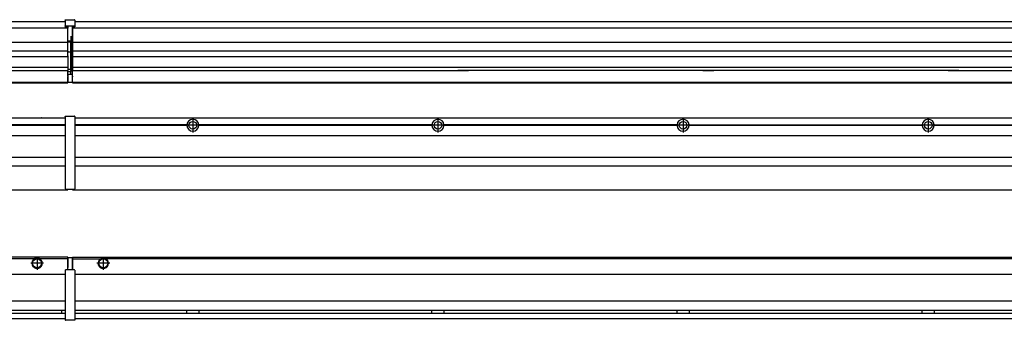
# Model space of a CAD drawing. Header units: inches. Extents: x -381 to 6045, y -418 to 176.
# Tile 20 of 26: x 2029 to 2832, y -171 to 73. Entities that reach past the tile are written whole.
import ezdxf

# ---------------------------------------------------------------- set-up
doc = ezdxf.new("R2010")
doc.units = ezdxf.units.IN
doc.linetypes.add('DOT_CENTER', pattern=[14, 12, -1, 0, -1])
doc.layers.add('1', color=7, linetype='Continuous')

# ---------------------------------------------------------------- blocks, each defined once
blk = doc.blocks.new('Modulo_izq__L-KT___14', base_point=(624.37, -70.93))
at = {"color": 7, "linetype": 'Continuous'}
for p, q in [((658.43, -6.53), (2065.93, -6.53)), ((2039.18, -6.53), (2039.23, -6.48)), ((2039.23, -6.48), (2046.63, -6.48)), ((2046.68, -6.53), (2046.63, -6.48)), ((2065.93, -5.28), (2065.94, -5.21)), ((2065.93, -5.28), (2065.93, -5.53)), ((2065.93, -5.53), (2065.93, -44.21)), ((2065.94, -5.21), (2065.95, -5.18)), ((2065.95, -5.18), (2065.97, -5.14)), ((2065.97, -5.14), (2066, -5.1)), ((2066, -5.1), (2066.04, -5.07)), ((2066.04, -5.07), (2066.09, -5.04)), ((2066.09, -5.04), (2066.11, -5.04)), ((2066.11, -5.04), (2066.18, -5.03)), ((2066.18, -5.03), (2073.38, -5.03)), ((2073.45, -5.04), (2073.38, -5.03)), ((2073.47, -5.04), (2073.45, -5.04)), ((2073.51, -5.07), (2073.47, -5.04)), ((2073.55, -5.1), (2073.51, -5.07)), ((2073.59, -5.14), (2073.55, -5.1)), ((2073.61, -5.18), (2073.59, -5.14)), ((2073.62, -5.21), (2073.61, -5.18)), ((2073.63, -5.28), (2073.62, -5.21)), ((2073.63, -5.28), (2073.63, -5.53)), ((2073.63, -5.53), (2073.63, -44.21)), ((2065.93, -12.23), (1974.82, -12.23)), ((2065.93, -12.83), (1974.82, -12.83)), ((2065.93, -12.53), (1974.83, -12.53)), ((658.43, -20.78), (2065.93, -20.78)), ((658.43, -38.53), (2065.93, -38.53)), ((658.43, -45.53), (2065.93, -45.53)), ((2065.93, -44.21), (2065.93, -44.52)), ((2065.93, -44.52), (2065.94, -44.54)), ((2065.93, -44.52), (2065.93, -55.19)), ((2073.63, -44.52), (2073.62, -44.54)), ((2073.63, -44.21), (2073.63, -44.52)), ((2073.63, -44.52), (2073.63, -55.19)), ((2065.93, -55.19), (2065.94, -55.22)), ((2065.93, -55.19), (2065.93, -55.71)), ((2065.93, -55.71), (2065.93, -64.03)), ((2073.63, -55.19), (2073.62, -55.22)), ((2073.63, -55.19), (2073.63, -55.71)), ((2073.63, -55.71), (2073.63, -64.03)), ((2065.93, -64.03), (2065.93, -64.28)), ((2073.63, -64.03), (2073.63, -64.28)), ((658.43, -65.03), (2067.93, -65.03)), ((2065.93, -64.28), (2065.94, -64.34)), ((2065.94, -64.34), (2065.95, -64.37)), ((2065.95, -64.37), (2065.97, -64.41)), ((2065.97, -64.41), (2066, -64.45)), ((2066, -64.45), (2066.04, -64.49)), ((2066.04, -64.49), (2066.09, -64.51)), ((2066.09, -64.51), (2066.11, -64.52)), ((2066.11, -64.52), (2066.18, -64.53)), ((2066.18, -64.53), (2073.38, -64.53)), ((2067.93, -64.53), (2067.93, -65.03)), ((2073.45, -64.52), (2073.38, -64.53)), ((2073.47, -64.51), (2073.45, -64.52)), ((2073.51, -64.49), (2073.47, -64.51)), ((2073.55, -64.45), (2073.51, -64.49)), ((2073.59, -64.41), (2073.55, -64.45)), ((2073.61, -64.37), (2073.59, -64.41)), ((2073.62, -64.34), (2073.61, -64.37)), ((2073.63, -64.28), (2073.62, -64.34))]:
    blk.add_line(p, q, dxfattribs=at)
blk = doc.blocks.new('Modulos_intermedio__FL-14___18', base_point=(2071.93, -65.03))
at = {"color": 7, "linetype": 'Continuous'}
for p, q in [((2073.63, -6.53), (3465.93, -6.53)), ((2093.18, -6.53), (2093.23, -6.48)), ((2093.23, -6.48), (2100.63, -6.48)), ((2100.68, -6.53), (2100.63, -6.48)), ((2165.04, -12.23), (2073.63, -12.23)), ((2165.03, -12.53), (2073.63, -12.53)), ((2165.04, -12.83), (2073.63, -12.83)), ((2165.03, -12.53), (2165.04, -12.23)), ((2165.04, -12.83), (2165.03, -12.53)), ((2167.2, -10.95), (2167.2, -10.96)), ((2167.2, -14.09), (2167.2, -14.1)), ((2365.04, -12.23), (2174.82, -12.23)), ((2174.82, -12.23), (2174.83, -12.53)), ((2174.83, -12.53), (2174.82, -12.83)), ((2365.04, -12.83), (2174.82, -12.83)), ((2365.03, -12.53), (2174.83, -12.53)), ((2365.03, -12.53), (2365.04, -12.23)), ((2365.04, -12.83), (2365.03, -12.53)), ((2565.04, -12.23), (2374.82, -12.23)), ((2374.82, -12.23), (2374.83, -12.53)), ((2374.83, -12.53), (2374.82, -12.83)), ((2565.04, -12.83), (2374.82, -12.83)), ((2565.03, -12.53), (2374.83, -12.53)), ((2565.03, -12.53), (2565.04, -12.23)), ((2565.04, -12.83), (2565.03, -12.53)), ((2574.82, -12.23), (2574.83, -12.53)), ((2574.82, -12.23), (2765.04, -12.23)), ((2574.83, -12.53), (2574.82, -12.83)), ((2765.04, -12.83), (2574.82, -12.83)), ((2765.03, -12.53), (2574.83, -12.53)), ((2765.03, -12.53), (2765.04, -12.23)), ((2765.04, -12.83), (2765.03, -12.53)), ((2774.82, -12.23), (2965.04, -12.23)), ((2774.82, -12.23), (2774.83, -12.53)), ((2774.83, -12.53), (2774.82, -12.83)), ((2965.04, -12.83), (2774.82, -12.83)), ((2965.03, -12.53), (2774.83, -12.53)), ((2073.63, -20.78), (3465.93, -20.78)), ((2073.63, -38.53), (3465.93, -38.53)), ((2073.63, -45.53), (3465.93, -45.53)), ((2071.93, -64.53), (2071.93, -65.03)), ((2071.93, -65.03), (3467.93, -65.03))]:
    blk.add_line(p, q, dxfattribs=at)
for centre in [(2169.93, -12.53), (2369.93, -12.53), (2569.93, -12.53), (2769.93, -12.53)]:
    blk.add_circle(centre, 3.15, dxfattribs=at)
for centre, start, end in [((2169.93, -12.53), 3.5101, 176.4899), ((2369.93, -12.53), 3.5101, 176.4899), ((2569.93, -12.53), 3.5101, 176.4899), ((2769.93, -12.53), 3.5101, 176.4899), ((2169.93, -12.53), 183.51008, 356.48992), ((2369.93, -12.53), 183.51008, 356.48992), ((2569.93, -12.53), 183.51008, 356.48992), ((2769.93, -12.53), 183.51008, 356.48992)]:
    blk.add_arc(centre, 4.9, start, end, dxfattribs=at)
at = {"layer": '1', "color": 2, "linetype": 'DOT_CENTER'}
for p, q in [((2169.93, -6.63), (2169.93, -18.43)), ((2369.93, -6.63), (2369.93, -18.43)), ((2569.93, -6.63), (2569.93, -18.43)), ((2769.93, -6.63), (2769.93, -18.43)), ((2175.83, -12.53), (2164.03, -12.53)), ((2174.08, -12.53), (2165.78, -12.53)), ((2169.93, -8.38), (2169.93, -16.68)), ((2375.83, -12.53), (2364.03, -12.53)), ((2374.08, -12.53), (2365.78, -12.53)), ((2369.93, -8.38), (2369.93, -16.68)), ((2575.83, -12.53), (2564.03, -12.53)), ((2574.08, -12.53), (2565.78, -12.53)), ((2569.93, -8.38), (2569.93, -16.68)), ((2775.83, -12.53), (2764.03, -12.53)), ((2774.08, -12.53), (2765.78, -12.53)), ((2769.93, -8.38), (2769.93, -16.68))]:
    blk.add_line(p, q, dxfattribs=at)
blk = doc.blocks.new('L-50__19', base_point=(624.37, -92.97))
for name, p in [('Modulo_izq__L-KT___14', (624.37, -70.93)), ('Modulos_intermedio__FL-14___18', (2071.93, -65.03))]:
    blk.add_blockref(name, p)
blk = doc.blocks.new('Alzado2', base_point=(2899, -49))
blk.add_blockref('L-50__19', (624.37, -92.97))
blk = doc.blocks.new('Modulo_izq__L-KT___25', base_point=(624.37, 21.98))
at = {"color": 7, "linetype": 'Continuous'}
for p, q in [((2065.94, 73.22), (2065.93, 73.16)), ((2065.93, 73.16), (2065.94, 73.22)), ((2065.93, 73.16), (2065.93, 68.34)), ((2065.94, 73.3), (2065.95, 73.32)), ((2065.94, 73.22), (2065.94, 73.3)), ((2065.95, 73.32), (2065.97, 73.36)), ((2065.97, 73.36), (2066, 73.4)), ((2066, 73.4), (2066.04, 73.44)), ((2066.04, 73.44), (2066.09, 73.46)), ((2066.09, 73.46), (2066.11, 73.47)), ((2066.11, 73.47), (2066.18, 73.48)), ((2066.18, 73.48), (2073.38, 73.48)), ((2073.45, 73.47), (2073.38, 73.48)), ((2073.47, 73.46), (2073.45, 73.47)), ((2073.51, 73.44), (2073.47, 73.46)), ((2073.55, 73.4), (2073.51, 73.44)), ((2073.59, 73.36), (2073.55, 73.4)), ((2073.61, 73.32), (2073.59, 73.36)), ((2073.62, 73.3), (2073.61, 73.32)), ((2073.62, 73.22), (2073.62, 73.3)), ((2073.62, 73.22), (2073.63, 73.16)), ((2073.63, 73.16), (2073.62, 73.22)), ((2073.63, 73.16), (2073.63, 68.34)), ((658.43, 71.98), (2065.93, 71.98)), ((778.93, 66.98), (2067.93, 66.98)), ((2065.93, 68.34), (2065.94, 68.4)), ((2065.93, 68.34), (2065.93, 68.23)), ((2065.93, 68.23), (2065.94, 68.3)), ((2065.93, 68.23), (2065.93, 67.98)), ((2065.93, 67.98), (2065.93, 67.73)), ((2065.94, 67.66), (2065.93, 67.73)), ((2065.94, 68.3), (2065.95, 68.32)), ((2065.95, 67.63), (2065.94, 67.66)), ((2065.95, 68.32), (2065.97, 68.36)), ((2065.97, 67.59), (2065.95, 67.63)), ((2066, 68.4), (2065.97, 68.36)), ((2065.97, 68.36), (2066, 68.4)), ((2066, 67.55), (2065.97, 67.59)), ((2066, 68.4), (2066.04, 68.44)), ((2066.04, 67.52), (2066, 67.55)), ((2066.09, 68.46), (2066.04, 68.44)), ((2066.04, 68.44), (2066.09, 68.46)), ((2066.09, 67.49), (2066.04, 67.52)), ((2066.09, 68.46), (2066.11, 68.47)), ((2066.11, 67.49), (2066.09, 67.49)), ((2066.11, 68.47), (2066.18, 68.48)), ((2066.18, 67.48), (2066.11, 67.49)), ((2066.18, 68.48), (2073.38, 68.48)), ((2066.18, 67.48), (2067.93, 67.48)), ((2067.93, 67.98), (2067.93, 66.98)), ((2067.93, 66.98), (2067.93, 66.48)), ((2067.93, 55.41), (2067.93, 66.48)), ((2071.63, 67.98), (2071.63, 60.45)), ((2071.63, 67.48), (2073.38, 67.48)), ((2073.45, 68.47), (2073.38, 68.48)), ((2073.38, 67.48), (2073.45, 67.49)), ((2073.47, 68.46), (2073.45, 68.47)), ((2073.45, 67.49), (2073.47, 67.49)), ((2073.47, 68.46), (2073.51, 68.44)), ((2073.51, 68.44), (2073.47, 68.46)), ((2073.47, 67.49), (2073.51, 67.52)), ((2073.55, 68.4), (2073.51, 68.44)), ((2073.51, 67.52), (2073.55, 67.55)), ((2073.55, 68.4), (2073.59, 68.36)), ((2073.59, 68.36), (2073.55, 68.4)), ((2073.55, 67.55), (2073.59, 67.59)), ((2073.61, 68.32), (2073.59, 68.36)), ((2073.59, 67.59), (2073.61, 67.63)), ((2073.62, 68.3), (2073.61, 68.32)), ((2073.61, 67.63), (2073.62, 67.66)), ((2073.63, 68.34), (2073.62, 68.4)), ((2073.63, 68.23), (2073.62, 68.3)), ((2073.62, 67.66), (2073.63, 67.73)), ((2073.63, 68.34), (2073.63, 68.23)), ((2073.63, 68.23), (2073.63, 67.98)), ((2073.63, 67.98), (2073.63, 67.73)), ((2071.63, 59.45), (2070.18, 59.45)), ((2070.43, 59.45), (2070.43, 56.5)), ((2070.43, 56.25), (2070.43, 56.5)), ((2071.63, 60.45), (2071.93, 60.37)), ((2071.63, 59.45), (2071.93, 59.53)), ((2071.63, 59.3), (2071.63, 59.45)), ((2071.63, 46.98), (2071.63, 59.3)), ((808.17, 55.16), (2067.93, 55.16)), ((2070.18, 56), (2067.93, 56)), ((2067.93, 55.5), (2070.18, 55.5)), ((2067.93, 55.41), (2067.93, 55.16)), ((2067.93, 47.79), (2067.93, 55.16)), ((2070.18, 55.5), (2070.18, 46.98)), ((2070.43, 56.2), (2070.42, 56.21)), ((2070.43, 56.2), (2070.43, 55.5)), ((2070.43, 46.98), (2070.43, 55.5)), ((2067.93, 47.79), (808.17, 47.79)), ((808.17, 43.42), (2067.93, 43.42)), ((2067.93, 47.79), (2067.93, 47.54)), ((2067.93, 43.92), (2067.93, 47.54)), ((2070.18, 46.98), (2067.93, 46.98)), ((2067.93, 43.92), (2067.93, 43.42)), ((2067.93, 43.42), (2067.93, 42.42)), ((2067.93, 42.42), (2067.93, 36.15)), ((2070.18, 46.98), (2070.43, 46.98)), ((2070.43, 46.98), (2071.63, 46.98)), ((2070.43, 33.98), (2070.43, 46.98)), ((2071.63, 32.59), (2071.63, 46.98)), ((2071.93, 46.98), (2071.63, 46.98)), ((779.15, 32.19), (2067.93, 32.19)), ((2067.93, 34.48), (794.43, 34.48)), ((2067.93, 36.15), (2067.93, 34.48)), ((2067.93, 34.48), (2067.93, 34.38)), ((2067.93, 34.38), (2067.93, 32.19)), ((2070.18, 32.98), (2067.93, 32.98)), ((2067.93, 32.19), (2067.93, 32.16)), ((2067.93, 30.58), (2067.93, 32.16)), ((2070.43, 32.73), (2070.43, 33.98)), ((2070.43, 32.73), (2070.43, 31.98)), ((2071.63, 31.93), (2071.63, 32.59)), ((2067.88, 30.58), (2067.93, 30.58)), ((2067.88, 27.48), (2067.88, 30.58)), ((2067.88, 28.47), (2067.93, 28.48)), ((2067.88, 27.48), (2067.93, 27.48)), ((2067.88, 27.48), (2067.88, 27.05)), ((2067.88, 22.98), (2067.88, 27.05)), ((2070.18, 30.91), (2067.93, 30.91)), ((2067.93, 29), (2067.93, 30.58)), ((2067.93, 29), (2067.93, 22.98)), ((2067.93, 29), (2070.18, 29)), ((2070.18, 30.91), (2070.27, 30.89)), ((2070.18, 29), (2071.63, 29)), ((2070.27, 30.89), (2070.35, 30.84)), ((2070.35, 30.84), (2070.41, 30.76)), ((2070.41, 30.76), (2070.43, 30.66)), ((2070.43, 30.66), (2070.43, 31.98)), ((2070.43, 31.93), (2071.63, 31.93)), ((2070.43, 29), (2070.43, 30.66)), ((2071.93, 28.08), (2071.38, 27.94)), ((2071.63, 31.93), (2071.93, 31.85)), ((2071.63, 31.93), (2071.63, 30.33)), ((2071.63, 30.33), (2071.63, 29)), ((2071.93, 28.92), (2071.63, 29)), ((2071.63, 28), (2071.63, 22.98)), ((658.43, 22.48), (2067.88, 22.48)), ((658.43, 21.98), (2067.88, 21.98)), ((2067.93, 23.48), (2067.88, 23.49)), ((2067.88, 22.98), (2067.88, 22.48)), ((2067.88, 22.23), (2067.88, 22.48)), ((2067.88, 22.23), (2067.88, 21.98)), ((2067.93, 22.98), (2067.93, 22.48)), ((2067.93, 22.48), (2071.38, 22.48)), ((2071.63, 23.83), (2071.93, 23.91)), ((2071.63, 22.98), (2071.63, 22.73))]:
    blk.add_line(p, q, dxfattribs=at)
for centre, start, end in [((2070.18, 56.25), 270, 0), ((2070.18, 32.73), 0, 90), ((2071.38, 22.73), 270, 0)]:
    blk.add_arc(centre, 0.25, start, end, dxfattribs=at)
blk = doc.blocks.new('Modulos_intermedio__FL-14___29', base_point=(2071.93, 21.98))
at = {"color": 7, "linetype": 'Continuous'}
for p, q in [((2071.93, 67.48), (2071.93, 66.99)), ((2071.93, 66.99), (2071.93, 66.98)), ((2071.93, 66.98), (2071.93, 66.48)), ((2071.93, 66.98), (3467.93, 66.98)), ((2071.93, 66.48), (2071.93, 55.41)), ((2073.63, 71.98), (3465.93, 71.98)), ((2071.93, 55.41), (2071.93, 55.16)), ((2071.93, 55.16), (3467.93, 55.16)), ((2071.93, 55.16), (2071.93, 47.79)), ((3467.93, 47.79), (2071.93, 47.79)), ((2071.93, 47.79), (2071.93, 47.54)), ((2071.93, 47.54), (2071.93, 43.92)), ((2071.93, 43.92), (2071.93, 43.42)), ((2071.93, 43.42), (3467.93, 43.42)), ((2071.93, 43.42), (2071.93, 42.42)), ((2071.93, 42.42), (2071.93, 36.15)), ((2071.93, 36.15), (2071.93, 34.48)), ((3467.93, 34.48), (2071.93, 34.48)), ((2071.93, 34.48), (2071.93, 34.38)), ((2071.93, 34.38), (2071.93, 32.19)), ((2071.93, 32.19), (2071.93, 32.16)), ((2071.93, 32.19), (2386.18, 32.19)), ((2071.93, 27.48), (2071.93, 32.16)), ((2394.93, 32.19), (2386.18, 32.19)), ((2386.18, 32.19), (2386.18, 32.18)), ((2386.18, 32.18), (2394.93, 32.18)), ((2386.18, 32.18), (2386.18, 32.16)), ((2386.18, 32.16), (2394.93, 32.16)), ((2394.93, 32.19), (2394.93, 32.18)), ((2586.18, 32.19), (2394.93, 32.19)), ((2394.93, 32.18), (2394.93, 32.16)), ((2594.93, 32.19), (2586.18, 32.19)), ((2586.18, 32.19), (2586.18, 32.18)), ((2586.18, 32.18), (2586.18, 32.16)), ((2586.18, 32.18), (2594.93, 32.18)), ((2586.18, 32.16), (2594.93, 32.16)), ((2594.93, 32.19), (2594.93, 32.18)), ((2786.18, 32.19), (2594.93, 32.19)), ((2594.93, 32.18), (2594.93, 32.16)), ((2794.93, 32.19), (2786.18, 32.19)), ((2786.18, 32.19), (2786.18, 32.18)), ((2786.18, 32.18), (2786.18, 32.16)), ((2786.18, 32.18), (2794.93, 32.18)), ((2786.18, 32.16), (2794.93, 32.16)), ((2794.93, 32.19), (2794.93, 32.18)), ((2794.93, 32.19), (3467.93, 32.19)), ((2794.93, 32.18), (2794.93, 32.16)), ((2071.93, 27.48), (2071.93, 27.05)), ((2071.93, 22.98), (2071.93, 27.05)), ((2071.93, 22.98), (2071.93, 22.48)), ((2071.93, 22.48), (2071.93, 22.23)), ((2071.93, 22.48), (3467.88, 22.48)), ((2071.93, 22.23), (2071.93, 21.98)), ((2071.93, 21.98), (3467.88, 21.98))]:
    blk.add_line(p, q, dxfattribs=at)
blk = doc.blocks.new('L-50__30', base_point=(624.37, 21.97))
for name, p in [('Modulo_izq__L-KT___25', (624.37, 21.98)), ('Modulos_intermedio__FL-14___29', (2071.93, 21.98))]:
    blk.add_blockref(name, p)
blk = doc.blocks.new('Inferior2', base_point=(2899, 47.73))
blk.add_blockref('L-50__30', (624.37, 21.97))
blk = doc.blocks.new('Modulo_izq__L-KT___36', base_point=(624.37, -171.48))
at = {"color": 7, "linetype": 'Continuous'}
for p, q in [((2067.88, -119.98), (783.35, -119.98)), ((2067.88, -121.48), (2067.88, -119.98)), ((2071.38, -120.48), (2067.93, -120.48)), ((2067.93, -120.48), (2067.93, -120.98)), ((2040.52, -121.48), (808.84, -121.48)), ((2041.47, -120.98), (2040.52, -121.48)), ((2042.93, -120.73), (2041.47, -120.98)), ((2044.38, -120.98), (2042.93, -120.73)), ((2045.34, -121.48), (2044.38, -120.98)), ((2067.88, -121.48), (2045.34, -121.48)), ((2067.93, -121.48), (2067.88, -121.49)), ((2067.88, -128.58), (2067.88, -121.48)), ((2067.93, -122.48), (2067.88, -122.49)), ((2067.88, -126.47), (2067.93, -126.48)), ((2067.93, -120.98), (2067.93, -128.58)), ((2071.63, -120.73), (2071.63, -120.98)), ((2071.63, -120.98), (2071.63, -129.98)), ((2071.63, -121.83), (2071.93, -121.91)), ((781.38, -133.98), (2065.93, -133.98)), ((2065.93, -130.73), (2065.94, -130.66)), ((2065.93, -130.73), (2065.93, -130.98)), ((2065.93, -130.98), (2065.93, -170.98)), ((2065.94, -130.66), (2065.95, -130.63)), ((2065.95, -130.63), (2065.97, -130.59)), ((2065.97, -130.59), (2066, -130.55)), ((2066, -130.55), (2066.04, -130.52)), ((2066.04, -130.52), (2066.09, -130.49)), ((2066.09, -130.49), (2066.11, -130.49)), ((2066.11, -130.49), (2066.18, -130.48)), ((2067.93, -130.48), (2066.18, -130.48)), ((2067.93, -128.58), (2067.88, -128.58)), ((2067.93, -130.48), (2067.93, -128.58)), ((2071.63, -130.48), (2067.93, -130.48)), ((2071.63, -128.93), (2071.93, -129.01)), ((2071.63, -129.98), (2071.63, -130.26)), ((2071.63, -130.26), (2071.63, -130.48)), ((2073.38, -130.48), (2071.63, -130.48)), ((2073.45, -130.49), (2073.38, -130.48)), ((2073.47, -130.49), (2073.45, -130.49)), ((2073.51, -130.52), (2073.47, -130.49)), ((2073.55, -130.55), (2073.51, -130.52)), ((2073.59, -130.59), (2073.55, -130.55)), ((2073.61, -130.63), (2073.59, -130.59)), ((2073.62, -130.66), (2073.61, -130.63)), ((2073.63, -130.73), (2073.62, -130.66)), ((2073.63, -130.73), (2073.63, -130.98)), ((2073.63, -130.98), (2073.63, -170.98)), ((2065.93, -155.98), (781.38, -155.98)), ((779.68, -165.73), (2065.93, -165.73)), ((781.22, -163.23), (2065.93, -163.23)), ((2062.99, -163.4), (2062.93, -163.65)), ((2062.93, -163.65), (2062.93, -164.16)), ((2062.93, -164.16), (2062.93, -165.24)), ((2062.93, -165.24), (2062.99, -165.55)), ((2063.21, -163.23), (2062.99, -163.4)), ((2062.99, -165.55), (2063.21, -165.73)), ((658.43, -169.98), (2065.93, -169.98)), ((2065.93, -170.98), (2065.93, -171.23)), ((2065.93, -171.23), (2065.94, -171.3)), ((2065.94, -171.3), (2065.95, -171.32)), ((2065.95, -171.32), (2065.97, -171.36)), ((2065.97, -171.36), (2066, -171.4)), ((2066, -171.4), (2066.04, -171.44)), ((2066.04, -171.44), (2066.09, -171.46)), ((2066.09, -171.46), (2066.11, -171.47)), ((2066.11, -171.47), (2066.18, -171.48)), ((2073.38, -171.48), (2066.18, -171.48)), ((2073.45, -171.47), (2073.38, -171.48)), ((2073.47, -171.46), (2073.45, -171.47)), ((2073.51, -171.44), (2073.47, -171.46)), ((2073.55, -171.4), (2073.51, -171.44)), ((2073.59, -171.36), (2073.55, -171.4)), ((2073.61, -171.32), (2073.59, -171.36)), ((2073.62, -171.3), (2073.61, -171.32)), ((2073.63, -171.23), (2073.62, -171.3)), ((2073.63, -170.98), (2073.63, -171.23))]:
    blk.add_line(p, q, dxfattribs=at)
for radius in [4, 3.7]:
    blk.add_circle((2042.93, -124.98), radius, dxfattribs=at)
for centre, radius, start, end in [((2071.38, -120.73), 0.25, 0, 90), ((2042.93, -124.98), 4.25, 124.56032, 55.43968)]:
    blk.add_arc(centre, radius, start, end, dxfattribs=at)
at = {"layer": '1', "color": 2, "linetype": 'DOT_CENTER'}
for p, q in [((2042.93, -119.73), (2042.93, -130.23)), ((2042.93, -119.98), (2042.93, -129.98)), ((2048.18, -124.98), (2037.68, -124.98)), ((2047.93, -124.98), (2037.93, -124.98))]:
    blk.add_line(p, q, dxfattribs=at)
blk = doc.blocks.new('Modulos_intermedio__FL-14___38', base_point=(2071.93, -171.48))
at = {"color": 7, "linetype": 'Continuous'}
for p, q in [((2071.93, -119.98), (2071.93, -121.48)), ((2071.93, -119.98), (3467.88, -119.98)), ((2071.93, -121.48), (2094.52, -121.48)), ((2071.93, -121.48), (2071.93, -130.48)), ((2094.52, -121.48), (2095.47, -120.98)), ((2095.47, -120.98), (2096.93, -120.73)), ((2096.93, -120.73), (2098.38, -120.98)), ((2098.38, -120.98), (2099.34, -121.48)), ((3440.52, -121.48), (2099.34, -121.48)), ((2073.63, -133.98), (3465.93, -133.98)), ((3465.93, -155.98), (2073.63, -155.98)), ((2073.63, -163.23), (3465.93, -163.23)), ((2073.63, -165.73), (3465.93, -165.73)), ((2165.03, -163.3), (2165.03, -163.23)), ((2165.03, -163.6), (2165.03, -163.3)), ((2165.04, -164.23), (2165.03, -163.6)), ((2165.03, -165.6), (2165.04, -164.56)), ((2165.03, -165.73), (2165.03, -165.6)), ((2165.04, -164.56), (2165.04, -164.23)), ((2174.83, -163.52), (2174.82, -164.23)), ((2174.82, -164.23), (2174.82, -164.72)), ((2174.82, -164.72), (2174.83, -165.43)), ((2174.83, -163.23), (2174.83, -163.3)), ((2174.83, -163.3), (2174.83, -163.52)), ((2174.83, -165.43), (2174.83, -165.65)), ((2174.83, -165.65), (2174.83, -165.73)), ((2365.03, -163.3), (2365.03, -163.23)), ((2365.03, -163.52), (2365.03, -163.3)), ((2365.04, -164.23), (2365.03, -163.52)), ((2365.03, -165.43), (2365.04, -164.72)), ((2365.03, -165.65), (2365.03, -165.43)), ((2365.03, -165.73), (2365.03, -165.65)), ((2365.04, -164.72), (2365.04, -164.23)), ((2374.83, -163.52), (2374.82, -164.23)), ((2374.82, -164.23), (2374.82, -164.72)), ((2374.82, -164.72), (2374.83, -165.43)), ((2374.83, -163.23), (2374.83, -163.3)), ((2374.83, -163.3), (2374.83, -163.52)), ((2374.83, -165.43), (2374.83, -165.65)), ((2374.83, -165.65), (2374.83, -165.73)), ((2565.03, -163.3), (2565.03, -163.23)), ((2565.03, -163.52), (2565.03, -163.3)), ((2565.04, -164.23), (2565.03, -163.52)), ((2565.03, -165.43), (2565.04, -164.72)), ((2565.03, -165.65), (2565.03, -165.43)), ((2565.03, -165.73), (2565.03, -165.65)), ((2565.04, -164.72), (2565.04, -164.23)), ((2574.83, -163.52), (2574.82, -164.23)), ((2574.82, -164.23), (2574.82, -164.72)), ((2574.82, -164.72), (2574.83, -165.43)), ((2574.83, -163.23), (2574.83, -163.3)), ((2574.83, -163.3), (2574.83, -163.52)), ((2574.83, -165.43), (2574.83, -165.65)), ((2574.83, -165.65), (2574.83, -165.73)), ((2765.03, -163.3), (2765.03, -163.23)), ((2765.03, -163.52), (2765.03, -163.3)), ((2765.04, -164.23), (2765.03, -163.52)), ((2765.03, -165.43), (2765.04, -164.72)), ((2765.03, -165.65), (2765.03, -165.43)), ((2765.03, -165.73), (2765.03, -165.65)), ((2765.04, -164.72), (2765.04, -164.23)), ((2774.83, -163.52), (2774.82, -164.23)), ((2774.82, -164.23), (2774.82, -164.72)), ((2774.82, -164.72), (2774.83, -165.43)), ((2774.83, -163.23), (2774.83, -163.3)), ((2774.83, -163.3), (2774.83, -163.52)), ((2774.83, -165.43), (2774.83, -165.65)), ((2774.83, -165.65), (2774.83, -165.73)), ((2073.63, -169.98), (3465.93, -169.98))]:
    blk.add_line(p, q, dxfattribs=at)
for radius in [4, 3.7]:
    blk.add_circle((2096.93, -124.98), radius, dxfattribs=at)
blk.add_arc((2096.93, -124.98), 4.25, 124.56032, 55.43968, dxfattribs=at)
at = {"layer": '1', "color": 2, "linetype": 'DOT_CENTER'}
for p, q in [((2096.93, -119.73), (2096.93, -130.23)), ((2096.93, -119.98), (2096.93, -129.98)), ((2102.18, -124.98), (2091.68, -124.98)), ((2101.93, -124.98), (2091.93, -124.98))]:
    blk.add_line(p, q, dxfattribs=at)
blk = doc.blocks.new('L-50__39', base_point=(624.37, -171.48))
for name, p in [('Modulo_izq__L-KT___36', (624.37, -171.48)), ('Modulos_intermedio__FL-14___38', (2071.93, -171.48))]:
    blk.add_blockref(name, p)
blk = doc.blocks.new('Superior1', base_point=(2899, -145.73))
blk.add_blockref('L-50__39', (624.37, -171.48))

msp = doc.modelspace()

# ---------------------------------------------------------------- block references
for name, p in [('Inferior2', (2899, 47.73)), ('Alzado2', (2899, -49)), ('Superior1', (2899, -145.73))]:
    msp.add_blockref(name, p)

doc.saveas('drawing.dxf')
